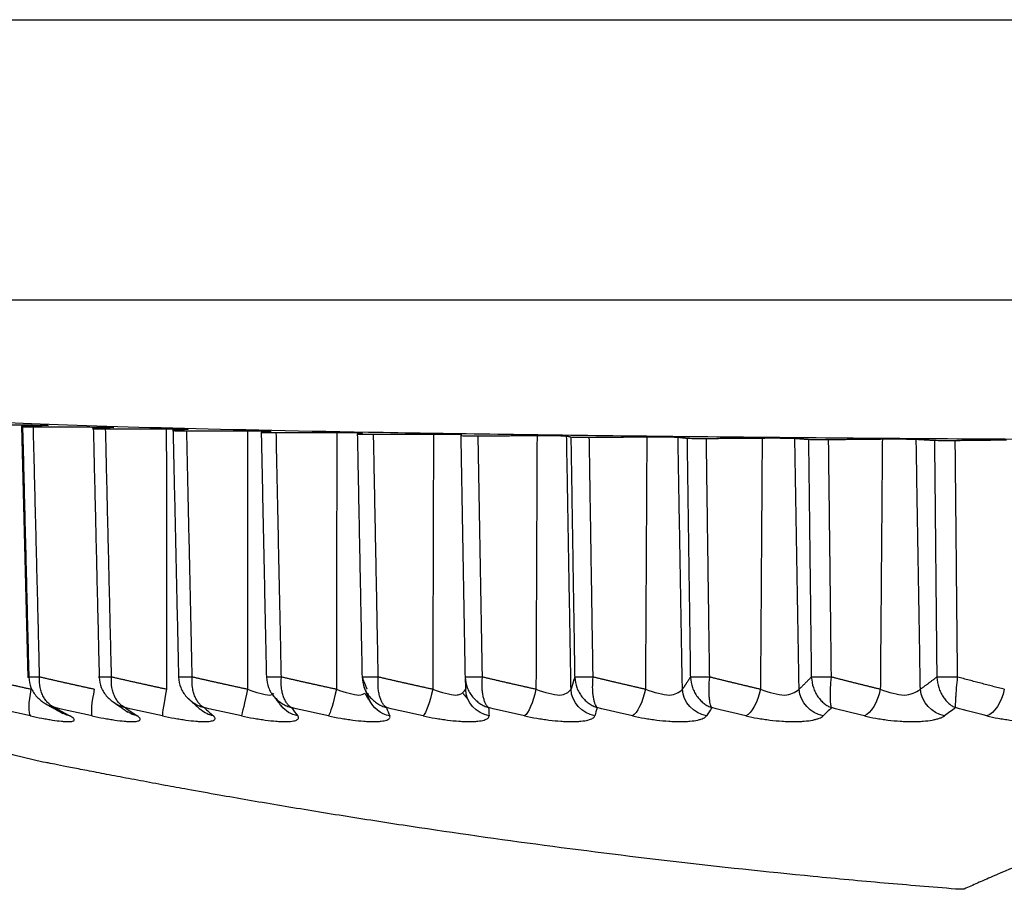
# Model space of a CAD drawing. Header units: millimetres. Extents: x 4 to 205, y 5 to 292.
# Tile 76 of 108: x 172.74 to 176.25, y 168.58 to 171.69. Entities that reach past the tile are written whole.
import ezdxf

# ---------------------------------------------------------------- set-up
doc = ezdxf.new("R2010")
doc.units = ezdxf.units.MM
doc.layers.add('1', color=7, linetype='CONTINUOUS')

msp = doc.modelspace()

# ---------------------------------------------------------------- linework, layer by layer
at = {"layer": '1', "color": 27, "linetype": 'CONTINUOUS'}
for p, q in [((170.6903, 171.6868), (185.9403, 171.6868)), ((170.6903, 170.6868), (185.9403, 170.6868)), ((172.7442, 170.236), (172.7665, 169.3381))]:
    msp.add_line(p, q, dxfattribs=at)
msp.add_arc((178.1903, 190.8868), 22.5, 254.73261, 256.19423, dxfattribs=at)
for points, knots in [([(184.1403, 170.2868), (184.1348, 170.2834), (184.1237, 170.2766), (184.0055, 170.2632), (183.7234, 170.2468), (183.1694, 170.2288), (182.4249, 170.2129), (181.5174, 170.1999), (180.4821, 170.1903), (179.3587, 170.1843), (178.1903, 170.1823), (177.022, 170.1843), (175.8985, 170.1903), (174.8632, 170.1999), (173.9557, 170.2129), (173.2112, 170.2288), (172.6573, 170.2468), (172.3751, 170.2632), (172.257, 170.2766), (172.2459, 170.2834), (172.2403, 170.2868)], [0, 0, 0, 0, 0.031283, 0.062566, 0.125057, 0.187547, 0.250038, 0.312528, 0.375019, 0.437509, 0.5, 0.562491, 0.624981, 0.687472, 0.749962, 0.812453, 0.874943, 0.937434, 0.968717, 1, 1, 1, 1]), ([(172.7482, 170.2344), (172.7463, 170.2343), (172.7412, 170.234), (172.753, 170.2334), (172.7756, 170.2333), (172.7868, 170.2332)], [0, 0, 0, 0, 0.222588, 0.611344, 1, 1, 1, 1]), ([(172.7742, 170.2399), (172.7965, 170.2397), (172.8302, 170.2394), (172.843, 170.2385), (172.8363, 170.2381), (172.833, 170.2379)], [0, 0, 0, 0, 0.494003, 0.747001, 1, 1, 1, 1]), ([(173.0007, 170.2271), (172.9995, 170.227), (172.9955, 170.2267), (173.008, 170.2262), (173.0325, 170.226), (173.0447, 170.226)], [0, 0, 0, 0, 0.179863, 0.590022, 1, 1, 1, 1]), ([(173.0017, 170.2326), (173.0249, 170.2325), (173.06, 170.2322), (173.0767, 170.2314), (173.0719, 170.2309), (173.0695, 170.2307)], [0, 0, 0, 0, 0.494002, 0.747001, 1, 1, 1, 1]), ([(173.2612, 170.2257), (173.2852, 170.2256), (173.3214, 170.2254), (173.3419, 170.2245), (173.339, 170.2241), (173.3376, 170.2239)], [0, 0, 0, 0, 0.494002, 0.747001, 1, 1, 1, 1]), ([(173.2852, 170.2202), (173.2845, 170.2201), (173.2816, 170.2198), (173.2948, 170.2193), (173.3211, 170.2192), (173.3342, 170.2191)], [0, 0, 0, 0, 0.136752, 0.568508, 1, 1, 1, 1]), ([(173.5511, 170.2192), (173.5757, 170.219), (173.6128, 170.2189), (173.637, 170.2181), (173.6361, 170.2176), (173.6356, 170.2174)], [0, 0, 0, 0, 0.494002, 0.747001, 1, 1, 1, 1]), ([(173.5999, 170.2137), (173.5996, 170.2136), (173.5977, 170.2134), (173.6116, 170.2128), (173.6396, 170.2127), (173.6536, 170.2127)], [0, 0, 0, 0, 0.093235, 0.546793, 1, 1, 1, 1]), ([(173.8696, 170.213), (173.8946, 170.2129), (173.9324, 170.2128), (173.9601, 170.212), (173.9612, 170.2116), (173.9617, 170.2114)], [0, 0, 0, 0, 0.494002, 0.747001, 1, 1, 1, 1]), ([(173.9429, 170.2076), (173.9458, 170.2074), (173.951, 170.2069), (173.9834, 170.2067), (173.9982, 170.2067), (174.0009, 170.2067)], [0, 0, 0, 0, 0.496082, 0.906674, 1, 1, 1, 1]), ([(174.2146, 170.2073), (174.2399, 170.2073), (174.2782, 170.2072), (174.3094, 170.2065), (174.3123, 170.2061), (174.3138, 170.2058)], [0, 0, 0, 0, 0.494002, 0.747001, 1, 1, 1, 1]), ([(174.312, 170.2021), (174.3161, 170.2018), (174.3232, 170.2013), (174.3554, 170.2012), (174.3701, 170.2012), (174.3741, 170.2012)], [0, 0, 0, 0, 0.494845, 0.863, 1, 1, 1, 1]), ([(174.5842, 170.2021), (174.6096, 170.2021), (174.6481, 170.2021), (174.6825, 170.2014), (174.6874, 170.201), (174.6899, 170.2008)], [0, 0, 0, 0, 0.494002, 0.747001, 1, 1, 1, 1]), ([(174.705, 170.197), (174.7103, 170.1968), (174.719, 170.1963), (174.7509, 170.1962), (174.7655, 170.1962), (174.7708, 170.1962)], [0, 0, 0, 0, 0.493999, 0.819618, 1, 1, 1, 1]), ([(174.976, 170.1974), (175.0014, 170.1975), (175.0398, 170.1975), (175.0772, 170.1969), (175.084, 170.1965), (175.0874, 170.1963)], [0, 0, 0, 0, 0.494002, 0.747001, 1, 1, 1, 1]), ([(175.1195, 170.1925), (175.1259, 170.1923), (175.136, 170.1919), (175.1675, 170.1917), (175.1821, 170.1918), (175.1885, 170.1918)], [0, 0, 0, 0, 0.493539, 0.776492, 1, 1, 1, 1]), ([(175.3876, 170.1933), (175.414, 170.1934), (175.4667, 170.1935), (175.4917, 170.1927), (175.5042, 170.1923)], [0, 0, 0, 0, 0.499996, 1, 1, 1, 1]), ([(175.5529, 170.1886), (175.5604, 170.1884), (175.5715, 170.188), (175.6027, 170.1879), (175.6171, 170.188), (175.6247, 170.188)], [0, 0, 0, 0, 0.493465, 0.733586, 1, 1, 1, 1]), ([(175.8165, 170.1898), (175.8425, 170.1899), (175.8945, 170.1901), (175.9231, 170.1893), (175.9374, 170.1889)], [0, 0, 0, 0, 0.499997, 1, 1, 1, 1]), ([(176.0025, 170.1853), (176.011, 170.1851), (176.0229, 170.1848), (176.0539, 170.1847), (176.068, 170.1848), (176.0767, 170.1848)], [0, 0, 0, 0, 0.493776, 0.690865, 1, 1, 1, 1]), ([(172.7704, 169.3398), (172.7718, 169.3269), (172.7739, 169.3074), (172.7866, 169.2846), (172.7985, 169.2693), (172.8128, 169.256), (172.8288, 169.2451), (172.8461, 169.2364), (172.8583, 169.2326), (172.8645, 169.2307)], [0, 0, 0, 0, 0.248727, 0.373874, 0.499055, 0.624261, 0.749488, 0.874736, 1, 1, 1, 1]), ([(172.8644, 169.2307), (172.8604, 169.2326), (172.8524, 169.2364), (172.8413, 169.2451), (172.8313, 169.256), (172.8226, 169.2693), (172.8157, 169.2846), (172.8088, 169.3074), (172.809, 169.3269), (172.8091, 169.3398)], [0, 0, 0, 0, 0.125264, 0.250511, 0.375738, 0.500945, 0.626125, 0.751273, 1, 1, 1, 1]), ([(173.0217, 169.3398), (173.0232, 169.3269), (173.0253, 169.3074), (173.038, 169.2846), (173.0499, 169.2693), (173.064, 169.256), (173.0798, 169.2451), (173.0968, 169.2364), (173.1089, 169.2326), (173.1149, 169.2307)], [0, 0, 0, 0, 0.248727, 0.373874, 0.499055, 0.624261, 0.749488, 0.874736, 1, 1, 1, 1]), ([(173.1149, 169.2307), (173.1112, 169.2326), (173.104, 169.2364), (173.094, 169.2451), (173.085, 169.256), (173.0772, 169.2693), (173.0711, 169.2846), (173.0651, 169.3074), (173.0654, 169.3269), (173.0657, 169.3398)], [0, 0, 0, 0, 0.125264, 0.250511, 0.375738, 0.500945, 0.626125, 0.751273, 1, 1, 1, 1]), ([(173.3049, 169.3398), (173.3064, 169.3269), (173.3087, 169.3074), (173.3212, 169.2846), (173.3329, 169.2693), (173.3468, 169.256), (173.3622, 169.2451), (173.3789, 169.2364), (173.3907, 169.2326), (173.3966, 169.2307)], [0, 0, 0, 0, 0.248727, 0.373874, 0.499055, 0.624261, 0.749488, 0.874736, 1, 1, 1, 1]), ([(173.3966, 169.2307), (173.3934, 169.2326), (173.3869, 169.2364), (173.3781, 169.2451), (173.3701, 169.256), (173.3634, 169.2693), (173.358, 169.2846), (173.3529, 169.3074), (173.3535, 169.3269), (173.3538, 169.3398)], [0, 0, 0, 0, 0.125264, 0.250511, 0.375738, 0.500945, 0.626125, 0.751273, 1, 1, 1, 1]), ([(173.6182, 169.3398), (173.6197, 169.3269), (173.6221, 169.3074), (173.6344, 169.2846), (173.6458, 169.2693), (173.6594, 169.256), (173.6745, 169.2451), (173.6907, 169.2364), (173.7022, 169.2326), (173.7079, 169.2307)], [0, 0, 0, 0, 0.248727, 0.373874, 0.499055, 0.624261, 0.749488, 0.874736, 1, 1, 1, 1]), ([(173.7079, 169.2307), (173.7051, 169.2326), (173.6994, 169.2364), (173.6918, 169.2451), (173.685, 169.256), (173.6792, 169.2693), (173.6748, 169.2846), (173.6706, 169.3074), (173.6714, 169.3269), (173.6719, 169.3398)], [0, 0, 0, 0, 0.125264, 0.250511, 0.375738, 0.500945, 0.626125, 0.751273, 1, 1, 1, 1]), ([(173.9597, 169.3398), (173.9613, 169.3269), (173.9637, 169.3074), (173.9757, 169.2846), (173.9868, 169.2693), (174, 169.256), (174.0146, 169.2451), (174.0302, 169.2364), (174.0413, 169.2326), (174.0468, 169.2307)], [0, 0, 0, 0, 0.248727, 0.373874, 0.499055, 0.624261, 0.749488, 0.874736, 1, 1, 1, 1]), ([(174.0468, 169.2307), (174.0444, 169.2326), (174.0397, 169.2364), (174.0333, 169.2451), (174.0277, 169.256), (174.023, 169.2693), (174.0194, 169.2846), (174.0162, 169.3074), (174.0171, 169.3269), (174.0177, 169.3398)], [0, 0, 0, 0, 0.125264, 0.250511, 0.375738, 0.500945, 0.626125, 0.751273, 1, 1, 1, 1]), ([(174.3272, 169.3398), (174.3288, 169.3269), (174.3313, 169.3074), (174.343, 169.2846), (174.3537, 169.2693), (174.3664, 169.256), (174.3804, 169.2451), (174.3954, 169.2364), (174.406, 169.2326), (174.4113, 169.2307)], [0, 0, 0, 0, 0.248727, 0.373874, 0.499055, 0.624261, 0.749488, 0.874736, 1, 1, 1, 1]), ([(174.4112, 169.2307), (174.4093, 169.2326), (174.4055, 169.2364), (174.4004, 169.2451), (174.396, 169.256), (174.3924, 169.2693), (174.3897, 169.2846), (174.3875, 169.3074), (174.3886, 169.3269), (174.3893, 169.3398)], [0, 0, 0, 0, 0.125264, 0.250511, 0.375738, 0.500945, 0.626125, 0.751273, 1, 1, 1, 1]), ([(174.7186, 169.3398), (174.7202, 169.3269), (174.7227, 169.3074), (174.734, 169.2846), (174.7443, 169.2693), (174.7563, 169.256), (174.7697, 169.2451), (174.784, 169.2364), (174.794, 169.2326), (174.799, 169.2307)], [0, 0, 0, 0, 0.248727, 0.373874, 0.499055, 0.624261, 0.749488, 0.874736, 1, 1, 1, 1]), ([(174.799, 169.2307), (174.7976, 169.2326), (174.7947, 169.2364), (174.7909, 169.2451), (174.7877, 169.256), (174.7852, 169.2693), (174.7834, 169.2846), (174.7822, 169.3074), (174.7835, 169.3269), (174.7843, 169.3398)], [0, 0, 0, 0, 0.125264, 0.250511, 0.375738, 0.500945, 0.626125, 0.751273, 1, 1, 1, 1]), ([(175.1314, 169.3398), (175.133, 169.3269), (175.1355, 169.3074), (175.1463, 169.2846), (175.156, 169.2693), (175.1675, 169.256), (175.1801, 169.2451), (175.1935, 169.2364), (175.203, 169.2326), (175.2077, 169.2307)], [0, 0, 0, 0, 0.248727, 0.373874, 0.499055, 0.624261, 0.749488, 0.874736, 1, 1, 1, 1]), ([(175.2077, 169.2307), (175.2067, 169.2326), (175.2048, 169.2364), (175.2024, 169.2451), (175.2004, 169.256), (175.199, 169.2693), (175.1982, 169.2846), (175.198, 169.3074), (175.1994, 169.3269), (175.2003, 169.3398)], [0, 0, 0, 0, 0.125264, 0.250511, 0.375738, 0.500945, 0.626125, 0.751273, 1, 1, 1, 1]), ([(175.563, 169.3398), (175.5647, 169.3269), (175.5672, 169.3074), (175.5773, 169.2846), (175.5865, 169.2693), (175.5973, 169.256), (175.609, 169.2451), (175.6216, 169.2364), (175.6304, 169.2326), (175.6348, 169.2307)], [0, 0, 0, 0, 0.248727, 0.373874, 0.499055, 0.624261, 0.749488, 0.874736, 1, 1, 1, 1]), ([(175.6347, 169.2307), (175.6342, 169.2326), (175.6333, 169.2364), (175.6322, 169.2451), (175.6315, 169.256), (175.6312, 169.2693), (175.6314, 169.2846), (175.6321, 169.3074), (175.6337, 169.3269), (175.6348, 169.3398)], [0, 0, 0, 0, 0.125264, 0.250511, 0.375738, 0.500945, 0.626125, 0.751273, 1, 1, 1, 1]), ([(176.0108, 169.3398), (176.0125, 169.3269), (176.015, 169.3074), (176.0245, 169.2846), (176.0331, 169.2693), (176.043, 169.256), (176.0539, 169.2451), (176.0655, 169.2364), (176.0735, 169.2326), (176.0776, 169.2307)], [0, 0, 0, 0, 0.248727, 0.373874, 0.499055, 0.624261, 0.749488, 0.874736, 1, 1, 1, 1]), ([(176.0775, 169.2307), (176.0775, 169.2326), (176.0776, 169.2364), (176.0779, 169.2451), (176.0785, 169.256), (176.0793, 169.2693), (176.0804, 169.2846), (176.0821, 169.3074), (176.0839, 169.3269), (176.085, 169.3398)], [0, 0, 0, 0, 0.125264, 0.250511, 0.375738, 0.500945, 0.626125, 0.751273, 1, 1, 1, 1]), ([(173.551, 169.2961), (173.5816, 169.2859), (173.627, 169.2707), (173.6419, 169.2781), (173.6451, 169.2817)], [0, 0, 0, 0, 0.672532, 1, 1, 1, 1]), ([(173.8682, 169.2961), (173.8993, 169.2859), (173.9469, 169.2703), (173.9644, 169.2786), (173.9687, 169.2828)], [0, 0, 0, 0, 0.653092, 1, 1, 1, 1]), ([(174.212, 169.2961), (174.2435, 169.2859), (174.2846, 169.2726), (174.3054, 169.2766), (174.3096, 169.2783)], [0, 0, 0, 0, 0.76512, 1, 1, 1, 1]), ([(174.5804, 169.2961), (174.612, 169.2859), (174.6751, 169.2655), (174.6954, 169.2859), (174.7056, 169.2961)], [0, 0, 0, 0, 0.499956, 1, 1, 1, 1]), ([(174.971, 169.2961), (175.0026, 169.2859), (175.0656, 169.2655), (175.0905, 169.2859), (175.103, 169.2961)], [0, 0, 0, 0, 0.500634, 1, 1, 1, 1]), ([(175.3815, 169.2961), (175.4128, 169.2859), (175.4753, 169.2655), (175.5047, 169.2859), (175.5194, 169.2961)], [0, 0, 0, 0, 0.499953, 1, 1, 1, 1]), ([(175.8093, 169.2961), (175.8401, 169.2859), (175.9017, 169.2655), (175.9354, 169.2859), (175.9523, 169.2961)], [0, 0, 0, 0, 0.499955, 1, 1, 1, 1]), ([(172.7763, 169.2014), (172.7903, 169.1984), (172.8113, 169.1939), (172.837, 169.1893), (172.8612, 169.1853), (172.8827, 169.1826), (172.9003, 169.1812), (172.9115, 169.1808), (172.9205, 169.1812), (172.9294, 169.1826), (172.9335, 169.1853), (172.9328, 169.1893), (172.9299, 169.1928), (172.9248, 169.1968), (172.9194, 169.1999), (172.9168, 169.2014)], [0, 0, 0, 0, 0.124868, 0.187439, 0.249989, 0.374815, 0.437354, 0.499898, 0.562442, 0.624981, 0.749808, 0.812358, 0.874929, 0.937484, 1, 1, 1, 1]), ([(172.9958, 169.2014), (173.0101, 169.1984), (173.0315, 169.1939), (173.0582, 169.1893), (173.0837, 169.1853), (173.1067, 169.1826), (173.1261, 169.1812), (173.1388, 169.1808), (173.1494, 169.1812), (173.1605, 169.1826), (173.1669, 169.1853), (173.1685, 169.1893), (173.1673, 169.1928), (173.1639, 169.1968), (173.1596, 169.1999), (173.1575, 169.2014)], [0, 0, 0, 0, 0.124868, 0.187439, 0.249989, 0.374814, 0.437354, 0.499898, 0.562442, 0.624981, 0.749808, 0.812358, 0.874929, 0.937484, 1, 1, 1, 1]), ([(173.2474, 169.2014), (173.2618, 169.1984), (173.2835, 169.1939), (173.3111, 169.1893), (173.3376, 169.1853), (173.362, 169.1826), (173.3832, 169.1812), (173.3972, 169.1808), (173.4093, 169.1812), (173.4226, 169.1826), (173.4312, 169.1853), (173.4351, 169.1893), (173.4357, 169.1928), (173.434, 169.1968), (173.4308, 169.1999), (173.4292, 169.2014)], [0, 0, 0, 0, 0.124868, 0.187439, 0.249989, 0.374814, 0.437354, 0.499898, 0.562442, 0.624981, 0.749808, 0.812358, 0.874929, 0.937484, 1, 1, 1, 1]), ([(173.5294, 169.2014), (173.5439, 169.1984), (173.5657, 169.1939), (173.5941, 169.1893), (173.6215, 169.1853), (173.6472, 169.1826), (173.6699, 169.1812), (173.6852, 169.1808), (173.6988, 169.1812), (173.714, 169.1826), (173.7249, 169.1853), (173.7311, 169.1893), (173.7333, 169.1928), (173.7334, 169.1968), (173.7313, 169.1999), (173.7303, 169.2014)], [0, 0, 0, 0, 0.12487, 0.187441, 0.249991, 0.374816, 0.437353, 0.499896, 0.562439, 0.624977, 0.749801, 0.812351, 0.874922, 0.937479, 1, 1, 1, 1]), ([(173.8401, 169.2014), (173.8547, 169.1984), (173.8765, 169.1939), (173.9053, 169.1893), (173.9335, 169.1853), (173.9603, 169.1826), (173.9844, 169.1812), (174.001, 169.1808), (174.0159, 169.1812), (174.0331, 169.1826), (174.0461, 169.1853), (174.0545, 169.1893), (174.0585, 169.1928), (174.0602, 169.1968), (174.0593, 169.1999), (174.0588, 169.2014)], [0, 0, 0, 0, 0.124868, 0.187439, 0.249988, 0.374814, 0.437354, 0.499898, 0.562442, 0.624981, 0.749808, 0.812358, 0.874929, 0.937484, 1, 1, 1, 1]), ([(174.1777, 169.2014), (174.1921, 169.1984), (174.2139, 169.1939), (174.243, 169.1893), (174.2718, 169.1853), (174.2995, 169.1826), (174.3249, 169.1812), (174.3426, 169.1808), (174.3587, 169.1812), (174.3778, 169.1826), (174.3929, 169.1853), (174.4035, 169.1893), (174.4091, 169.1928), (174.4126, 169.1968), (174.4128, 169.1999), (174.4129, 169.2014)], [0, 0, 0, 0, 0.124868, 0.187439, 0.249988, 0.374814, 0.437354, 0.499898, 0.562442, 0.624981, 0.749808, 0.812358, 0.874929, 0.937484, 1, 1, 1, 1]), ([(174.54, 169.2014), (174.5543, 169.1984), (174.5757, 169.1939), (174.6051, 169.1893), (174.6342, 169.1853), (174.6627, 169.1826), (174.6892, 169.1812), (174.708, 169.1808), (174.7252, 169.1812), (174.746, 169.1826), (174.7631, 169.1853), (174.7758, 169.1893), (174.7831, 169.1928), (174.7882, 169.1968), (174.7896, 169.1999), (174.7902, 169.2014)], [0, 0, 0, 0, 0.124868, 0.187439, 0.249989, 0.374814, 0.437354, 0.499898, 0.562442, 0.624981, 0.749808, 0.812358, 0.874929, 0.937484, 1, 1, 1, 1]), ([(174.9248, 169.2014), (174.9388, 169.1984), (174.9599, 169.1939), (174.9892, 169.1893), (175.0186, 169.1853), (175.0477, 169.1826), (175.0751, 169.1812), (175.0947, 169.1808), (175.1131, 169.1812), (175.1354, 169.1826), (175.1544, 169.1853), (175.1691, 169.1893), (175.178, 169.1928), (175.1848, 169.1968), (175.1873, 169.1999), (175.1885, 169.2014)], [0, 0, 0, 0, 0.124874, 0.187445, 0.249995, 0.374821, 0.43736, 0.499904, 0.562446, 0.624984, 0.749809, 0.812358, 0.874928, 0.937483, 1, 1, 1, 1]), ([(175.3297, 169.2014), (175.3434, 169.1984), (175.364, 169.1939), (175.3931, 169.1893), (175.4225, 169.1853), (175.452, 169.1826), (175.4802, 169.1812), (175.5006, 169.1808), (175.5199, 169.1812), (175.5437, 169.1826), (175.5644, 169.1853), (175.5811, 169.1893), (175.5915, 169.1928), (175.5999, 169.1968), (175.6035, 169.1999), (175.6053, 169.2014)], [0, 0, 0, 0, 0.124868, 0.187439, 0.249988, 0.374814, 0.437354, 0.499898, 0.562442, 0.624981, 0.749808, 0.812358, 0.874929, 0.937484, 1, 1, 1, 1]), ([(175.7523, 169.2014), (175.7656, 169.1984), (175.7855, 169.1939), (175.8142, 169.1893), (175.8434, 169.1853), (175.8732, 169.1826), (175.9021, 169.1812), (175.9231, 169.1808), (175.9432, 169.1812), (175.9683, 169.1826), (175.9906, 169.1853), (176.0091, 169.1893), (176.0211, 169.1928), (176.0311, 169.1968), (176.0357, 169.1999), (176.0381, 169.2014)], [0, 0, 0, 0, 0.124868, 0.187439, 0.249988, 0.374814, 0.437354, 0.499898, 0.562442, 0.624981, 0.749808, 0.812358, 0.874929, 0.937484, 1, 1, 1, 1]), ([(176.1899, 169.2014), (176.2027, 169.1984), (176.2218, 169.1939), (176.25, 169.1893), (176.2789, 169.1853), (176.3087, 169.1826), (176.338, 169.1812), (176.3595, 169.1808), (176.3803, 169.1812), (176.4066, 169.1826), (176.4304, 169.1853), (176.4507, 169.1893), (176.464, 169.1928), (176.4755, 169.1968), (176.4812, 169.1999), (176.4841, 169.2014)], [0, 0, 0, 0, 0.124868, 0.187439, 0.249988, 0.374814, 0.437354, 0.499898, 0.562442, 0.624981, 0.749808, 0.812358, 0.874929, 0.937484, 1, 1, 1, 1]), ([(176.0779, 168.5831), (175.9929, 168.59), (175.8229, 168.6039), (175.4854, 168.6354), (175.0677, 168.68), (174.577, 168.7417), (174.1809, 168.7986), (173.8766, 168.8462), (173.6565, 168.8825), (173.4773, 168.9135), (173.3459, 168.937), (173.252, 168.9541), (173.1675, 168.9698), (173.0851, 168.9853), (173.0107, 168.9996), (172.9458, 169.0122), (172.8922, 169.0227), (172.852, 169.0307), (172.8269, 169.0357), (172.8213, 169.0368), (172.8212, 169.0368)], [0, 0, 0, 0, 0.062494, 0.124983, 0.249958, 0.374928, 0.499893, 0.562397, 0.624903, 0.687413, 0.723145, 0.749948, 0.781217, 0.812495, 0.843771, 0.875055, 0.906338, 0.937627, 0.968915, 1, 1, 1, 1]), ([(178.1903, 169.0368), (178.1469, 169.0365), (178.0602, 169.0358), (177.9182, 169.0301), (177.7951, 169.0217), (177.6909, 169.012), (177.5903, 169.0011), (177.4478, 168.9824), (177.2762, 168.9537), (177.1059, 168.9187), (176.9551, 168.8826), (176.8212, 168.8463), (176.7017, 168.8106), (176.595, 168.7759), (176.4677, 168.7315), (176.3334, 168.6801), (176.2267, 168.6354), (176.1548, 168.6039), (176.1243, 168.59), (176.1091, 168.5831)], [0, 0, 0, 0, 0.031263, 0.062523, 0.104185, 0.125029, 0.145871, 0.187535, 0.250008, 0.312496, 0.374991, 0.437492, 0.499995, 0.562499, 0.625004, 0.749994, 0.874992, 0.937494, 1, 1, 1, 1]), ([(176.1091, 168.5831), (176.1083, 168.5828), (176.107, 168.5824), (176.1028, 168.5821), (176.0989, 168.5821), (176.0944, 168.5821), (176.0876, 168.5824), (176.0818, 168.5828), (176.0779, 168.5831)], [0, 0, 0, 0, 0.249821, 0.374819, 0.499918, 0.625007, 0.749993, 1, 1, 1, 1])]:
    msp.add_open_spline(points, degree=3, knots=knots, dxfattribs=at)
for points, degree in [([(172.5623, 170.2408), (172.7742, 170.2399)], 1), ([(172.833, 170.2379), (172.7482, 170.2344)], 1), ([(172.7482, 170.2344), (172.7704, 169.3398)], 1), ([(172.7868, 170.2332), (173.0017, 170.2326)], 1), ([(172.8091, 169.3398), (172.7868, 170.2332)], 1), ([(173.0695, 170.2307), (173.0007, 170.2271)], 1), ([(173.0007, 170.2271), (173.0217, 169.3398)], 1), ([(173.0657, 169.3398), (173.0447, 170.226)], 1), ([(173.0447, 170.226), (173.2612, 170.2257)], 1), ([(173.2612, 170.2257), (173.2624, 169.2961)], 1), ([(173.3376, 170.2239), (173.2852, 170.2202)], 1), ([(173.2852, 170.2202), (173.3049, 169.3398)], 1), ([(173.3342, 170.2191), (173.5511, 170.2192)], 1), ([(173.3538, 169.3398), (173.3342, 170.2191)], 1), ([(173.5511, 170.2192), (173.551, 169.2961)], 1), ([(173.6356, 170.2174), (173.5999, 170.2137)], 1), ([(173.5999, 170.2137), (173.6182, 169.3398)], 1), ([(173.6536, 170.2127), (173.8696, 170.213)], 1), ([(173.6719, 169.3398), (173.6536, 170.2127)], 1), ([(173.8696, 170.213), (173.8682, 169.2961)], 1), ([(173.9617, 170.2114), (173.9429, 170.2076)], 1), ([(173.9429, 170.2076), (173.9597, 169.3398)], 1), ([(174.0009, 170.2067), (174.2146, 170.2073)], 1), ([(174.0177, 169.3398), (174.0009, 170.2067)], 1), ([(174.2146, 170.2073), (174.212, 169.2961)], 1), ([(174.3138, 170.2058), (174.312, 170.2021)], 1), ([(174.312, 170.2021), (174.3272, 169.3398)], 1), ([(174.3741, 170.2012), (174.5842, 170.2021)], 1), ([(174.3893, 169.3398), (174.3741, 170.2012)], 1), ([(174.5842, 170.2021), (174.5804, 169.2961)], 1), ([(174.7056, 169.2961), (174.6899, 170.2008)], 1), ([(174.6899, 170.2008), (174.705, 170.197)], 1), ([(174.705, 170.197), (174.7171, 169.4317)], 1), ([(174.7708, 170.1962), (174.976, 170.1974)], 1), ([(174.7843, 169.3398), (174.7708, 170.1962)], 1), ([(174.976, 170.1974), (174.971, 169.2961)], 1), ([(175.103, 169.2961), (175.0874, 170.1963)], 1), ([(175.0874, 170.1963), (175.1195, 170.1925)], 1), ([(175.1195, 170.1925), (175.128, 169.5836)], 1), ([(175.1885, 170.1918), (175.3876, 170.1933)], 1), ([(175.2003, 169.3398), (175.1885, 170.1918)], 1), ([(175.3876, 170.1933), (175.3815, 169.2961)], 1), ([(175.5194, 169.2961), (175.5042, 170.1923)], 1), ([(175.5042, 170.1923), (175.5529, 170.1886)], 1), ([(175.5529, 170.1886), (175.5584, 169.7232)], 1), ([(175.6247, 170.188), (175.8165, 170.1898)], 1), ([(175.6348, 169.3398), (175.6247, 170.188)], 1), ([(175.8165, 170.1898), (175.8093, 169.2961)], 1), ([(175.9374, 170.1889), (176.0025, 170.1853)], 1), ([(175.9523, 169.2961), (175.9374, 170.1889)], 1), ([(176.0025, 170.1853), (176.0058, 169.8537)], 1), ([(176.0767, 170.1848), (176.26, 170.1868)], 1), ([(176.085, 169.3398), (176.0767, 170.1848)], 1), ([(176.0058, 169.8537), (176.0108, 169.3398)], 1), ([(175.5584, 169.7232), (175.563, 169.3398)], 1), ([(175.128, 169.5836), (175.1314, 169.3398)], 1), ([(174.7171, 169.4317), (174.7186, 169.3398)], 1), ([(172.7779, 169.2961), (172.6815, 169.3175), (172.5857, 169.3398)], 2), ([(172.8091, 169.3398), (172.779, 169.3391), (172.7586, 169.3391), (172.7704, 169.3398)], 3), ([(173.0041, 169.2961), (172.9063, 169.3175), (172.8091, 169.3398)], 2), ([(173.0657, 169.3398), (173.0354, 169.3391), (173.0121, 169.3391), (173.0217, 169.3398)], 3), ([(173.2624, 169.2961), (173.1637, 169.3175), (173.0657, 169.3398)], 2), ([(173.3538, 169.3398), (173.3235, 169.3391), (173.2976, 169.3391), (173.3049, 169.3398)], 3), ([(173.551, 169.2961), (173.4521, 169.3175), (173.3538, 169.3398)], 2), ([(173.6719, 169.3398), (173.6416, 169.3391), (173.6132, 169.3391), (173.6182, 169.3398)], 3), ([(173.8682, 169.2961), (173.7697, 169.3175), (173.6719, 169.3398)], 2), ([(174.0177, 169.3398), (173.9877, 169.3391), (173.957, 169.3391), (173.9597, 169.3398)], 3), ([(173.9597, 169.3398), (173.9686, 169.3175), (173.9776, 169.2961)], 2), ([(174.212, 169.2961), (174.1146, 169.3175), (174.0177, 169.3398)], 2), ([(174.3893, 169.3398), (174.3598, 169.3391), (174.327, 169.3391), (174.3272, 169.3398)], 3), ([(174.3272, 169.3398), (174.3285, 169.3175), (174.3297, 169.2961)], 2), ([(174.5804, 169.2961), (174.4846, 169.3175), (174.3893, 169.3398)], 2), ([(174.7186, 169.3398), (174.7121, 169.3175), (174.7056, 169.2961)], 2), ([(174.7843, 169.3398), (174.7555, 169.3391), (174.7207, 169.3391), (174.7186, 169.3398)], 3), ([(174.971, 169.2961), (174.8774, 169.3175), (174.7843, 169.3398)], 2), ([(175.1314, 169.3398), (175.1172, 169.3175), (175.103, 169.2961)], 2), ([(175.2003, 169.3398), (175.1724, 169.3391), (175.1359, 169.3391), (175.1314, 169.3398)], 3), ([(175.3815, 169.2961), (175.2907, 169.3175), (175.2003, 169.3398)], 2), ([(175.563, 169.3398), (175.5413, 169.3175), (175.5194, 169.2961)], 2), ([(175.6348, 169.3398), (175.6078, 169.3391), (175.5699, 169.3391), (175.563, 169.3398)], 3), ([(175.8093, 169.2961), (175.7218, 169.3175), (175.6348, 169.3398)], 2), ([(176.0108, 169.3398), (175.9817, 169.3175), (175.9523, 169.2961)], 2), ([(176.085, 169.3398), (176.0592, 169.3391), (176.02, 169.3391), (176.0108, 169.3398)], 3), ([(176.2518, 169.2961), (176.1682, 169.3175), (176.085, 169.3398)], 2), ([(172.7779, 169.2961), (172.7685, 169.2509), (172.7678, 169.2089), (172.7763, 169.2014)], 3), ([(173.0041, 169.2961), (172.9946, 169.2509), (172.9909, 169.2089), (172.9958, 169.2014)], 3), ([(173.2624, 169.2961), (173.2526, 169.2509), (173.246, 169.2089), (173.2474, 169.2014)], 3), ([(173.551, 169.2961), (173.5411, 169.2509), (173.5316, 169.2089), (173.5294, 169.2014)], 3), ([(173.8682, 169.2961), (173.8583, 169.2509), (173.8459, 169.2089), (173.8401, 169.2014)], 3), ([(173.9664, 169.3045), (173.985, 169.2592)], 1), ([(174.212, 169.2961), (174.2022, 169.2509), (174.187, 169.2089), (174.1777, 169.2014)], 3), ([(174.3096, 169.2783), (174.3189, 169.2819), (174.3243, 169.289), (174.3297, 169.2961)], 3), ([(174.4129, 169.2014), (174.3673, 169.2089), (174.3304, 169.2509), (174.3297, 169.2961)], 3), ([(174.5804, 169.2961), (174.5707, 169.2509), (174.5527, 169.2089), (174.54, 169.2014)], 3), ([(174.7902, 169.2014), (174.7446, 169.2089), (174.7071, 169.2509), (174.7056, 169.2961)], 3), ([(174.971, 169.2961), (174.9615, 169.2509), (174.941, 169.2089), (174.9248, 169.2014)], 3), ([(175.1885, 169.2014), (175.1432, 169.2089), (175.1052, 169.2509), (175.103, 169.2961)], 3), ([(175.3815, 169.2961), (175.3722, 169.2509), (175.3492, 169.2089), (175.3297, 169.2014)], 3), ([(175.6053, 169.2014), (175.5605, 169.2089), (175.5224, 169.2509), (175.5194, 169.2961)], 3), ([(175.8093, 169.2961), (175.8002, 169.2509), (175.7749, 169.2089), (175.7523, 169.2014)], 3), ([(176.0381, 169.2014), (175.9941, 169.2089), (175.956, 169.2509), (175.9523, 169.2961)], 3), ([(176.2518, 169.2961), (176.243, 169.2509), (176.2156, 169.2089), (176.1899, 169.2014)], 3), ([(173.342, 169.261), (173.3841, 169.2229)], 1), ([(173.6364, 169.2821), (173.6711, 169.2364)], 1), ([(173.9909, 169.2473), (173.9708, 169.2809)], 1), ([(174.3364, 169.2623), (174.3206, 169.2817)], 1), ([(172.7763, 169.2014), (172.7332, 169.2112), (172.69, 169.2209), (172.6468, 169.2307)], 3), ([(172.8308, 169.2446), (172.892, 169.2102)], 1), ([(172.9958, 169.2014), (172.952, 169.2112), (172.9082, 169.2209), (172.8644, 169.2307)], 3), ([(172.8645, 169.2307), (172.8819, 169.2209), (172.8993, 169.2112), (172.9168, 169.2014)], 3), ([(173.0717, 169.251), (173.1238, 169.215)], 1), ([(173.1149, 169.2307), (173.1291, 169.2209), (173.1433, 169.2112), (173.1575, 169.2014)], 3), ([(173.2474, 169.2014), (173.2032, 169.2112), (173.159, 169.2209), (173.1149, 169.2307)], 3), ([(173.3966, 169.2307), (173.4075, 169.2209), (173.4183, 169.2112), (173.4292, 169.2014)], 3), ([(173.5294, 169.2014), (173.4851, 169.2112), (173.4409, 169.2209), (173.3966, 169.2307)], 3), ([(173.7303, 169.2014), (173.7069, 169.2053), (173.6862, 169.2187), (173.6719, 169.237)], 3), ([(173.7079, 169.2307), (173.7154, 169.2209), (173.7228, 169.2112), (173.7303, 169.2014)], 3), ([(173.8401, 169.2014), (173.796, 169.2112), (173.752, 169.2209), (173.7079, 169.2307)], 3), ([(174.0588, 169.2014), (174.0263, 169.2068), (173.9985, 169.23), (173.9855, 169.2594)], 3), ([(174.0468, 169.2307), (174.0508, 169.2209), (174.0548, 169.2112), (174.0588, 169.2014)], 3), ([(174.1777, 169.2014), (174.134, 169.2112), (174.0904, 169.2209), (174.0468, 169.2307)], 3), ([(174.54, 169.2014), (174.4971, 169.2112), (174.4542, 169.2209), (174.4112, 169.2307)], 3), ([(174.4113, 169.2307), (174.4118, 169.2209), (174.4124, 169.2112), (174.4129, 169.2014)], 3), ([(174.799, 169.2307), (174.7961, 169.2209), (174.7932, 169.2112), (174.7902, 169.2014)], 3), ([(174.9248, 169.2014), (174.8829, 169.2112), (174.8409, 169.2209), (174.799, 169.2307)], 3), ([(175.2077, 169.2307), (175.2013, 169.2209), (175.1949, 169.2112), (175.1885, 169.2014)], 3), ([(175.3297, 169.2014), (175.289, 169.2112), (175.2484, 169.2209), (175.2077, 169.2307)], 3), ([(175.6348, 169.2307), (175.625, 169.2209), (175.6151, 169.2112), (175.6053, 169.2014)], 3), ([(175.7523, 169.2014), (175.7131, 169.2112), (175.6739, 169.2209), (175.6347, 169.2307)], 3), ([(176.0776, 169.2307), (176.0644, 169.2209), (176.0513, 169.2112), (176.0381, 169.2014)], 3), ([(176.1899, 169.2014), (176.1525, 169.2112), (176.115, 169.2209), (176.0775, 169.2307)], 3), ([(172.9168, 169.2014), (172.9026, 169.204), (172.8897, 169.2106), (172.879, 169.22)], 3), ([(173.1575, 169.2014), (173.1453, 169.2035), (173.134, 169.2085), (173.1242, 169.2154)], 3), ([(173.4292, 169.2014), (173.4124, 169.2043), (173.3971, 169.2122), (173.3847, 169.2235)], 3)]:
    msp.add_open_spline(points, degree=degree, dxfattribs=at)

doc.saveas('drawing.dxf')
